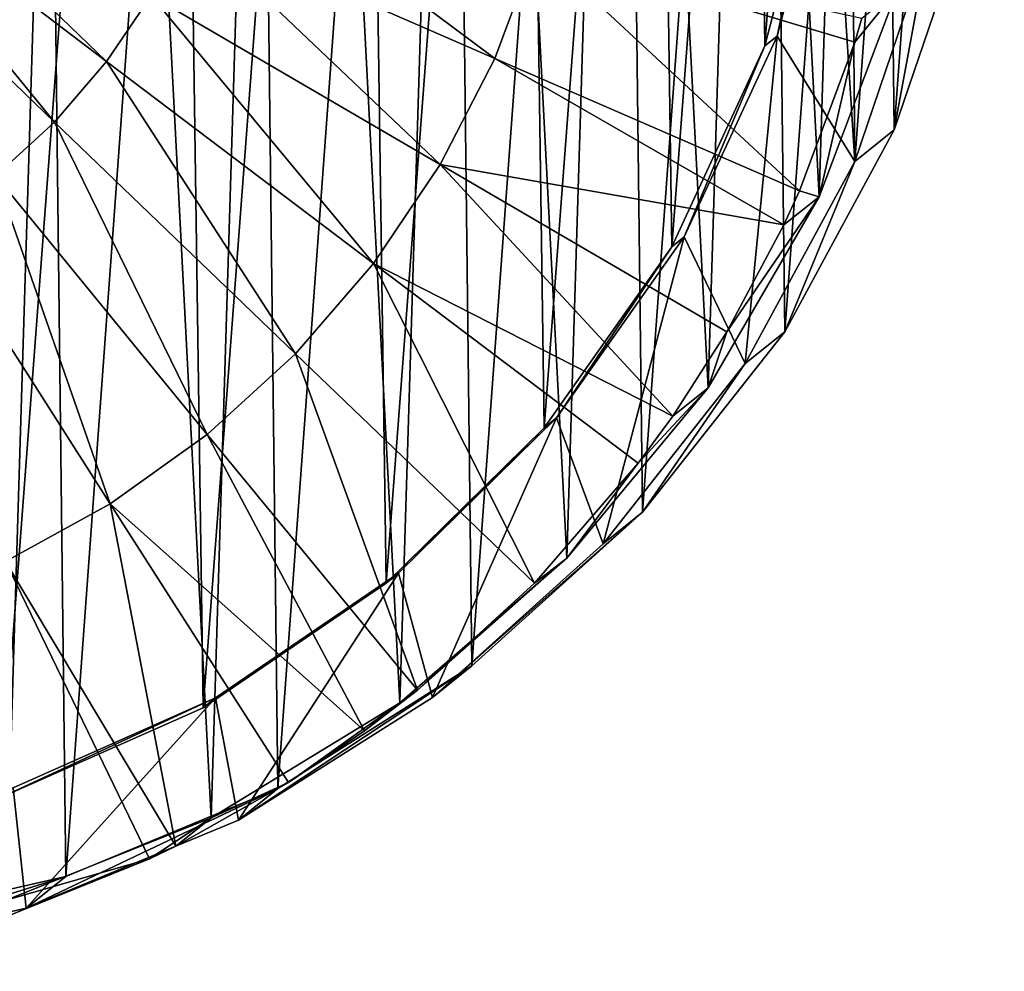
# Model space of a CAD drawing. Header units: millimetres. Extents: x 5 to 159, y 108 to 1015.
# Tile 125 of 250: x 147 to 153, y 202 to 208. Entities that reach past the tile are written whole.
import ezdxf

# ---------------------------------------------------------------- set-up
doc = ezdxf.new("R2010")
doc.units = ezdxf.units.MM
doc.header["$LTSCALE"] = 25.4
doc.layers.get('0').update_dxf_attribs({"true_color": 0xff5454})

# ---------------------------------------------------------------- blocks, each defined once
blk = doc.blocks.new('SPIDER-6792-9745.STL#2')
at = {"color": 0}
mesh = blk.add_polyface(dxfattribs=at)
corners = [(136.8894, 209.0203, 1272.6945), (136.8572, 211.7234, 1272.6324), (136.7583, 210.3705, 1272.6669), (137.1833, 213.0399, 1272.5922), (137.2467, 207.7114, 1272.7146), (137.7272, 214.2822, 1272.5472), (137.8201, 206.4817, 1272.7266), (138.4733, 215.4145, 1272.499), (138.5929, 205.3664, 1272.73), (139.4001, 216.4044, 1272.449), (139.543, 204.3976, 1272.7247), (140.4809, 217.2232, 1272.3982), (140.643, 203.6033, 1272.7112), (141.6846, 217.8474, 1272.3485), (141.8613, 203.0062, 1272.6895), (142.9766, 218.2592, 1272.3011), (143.1628, 202.6236, 1272.6604), (144.3198, 218.4466, 1272.2576), (144.51, 202.4664, 1272.6248), (145.6755, 218.4042, 1272.2189), (145.8643, 202.5391, 1272.5834), (147.0047, 218.1333, 1272.1864), (147.1867, 202.8398, 1272.5377), (148.2691, 217.6417, 1272.1609), (148.4391, 203.3597, 1272.489), (149.4325, 216.9435, 1272.1432), (149.5855, 204.0838, 1272.4387), (150.4612, 216.0587, 1272.1338), (150.5929, 204.9914, 1272.3881), (151.3258, 215.013, 1272.1329), (151.4324, 206.0564, 1272.3387), (152.0013, 213.8362, 1272.1406), (152.0797, 207.248, 1272.292), (152.4683, 212.5623, 1272.1567), (152.5163, 208.532, 1272.2493), (152.7134, 211.228, 1272.1807), (152.7296, 209.8715, 1272.2118)]
mesh.append_faces([[corners[k] for k in face] for face in [(0, 1, 2), (35, 34, 36)]], dxfattribs={"vtx0": -1, "color": 0})
mesh.append_faces([[corners[k] for k in face] for face in [(1, 0, 3), (3, 4, 5), (5, 6, 7), (7, 8, 9), (9, 10, 11), (11, 12, 13), (13, 14, 15), (15, 16, 17), (17, 18, 19), (19, 20, 21), (21, 22, 23), (23, 24, 25), (25, 26, 27), (27, 28, 29), (29, 30, 31), (31, 32, 33), (33, 34, 35)]], dxfattribs={"vtx0": -1, "vtx1": -1, "color": 0})
mesh.append_faces([[corners[k] for k in face] for face in [(3, 0, 4), (5, 4, 6), (7, 6, 8), (9, 8, 10), (11, 10, 12), (13, 12, 14), (15, 14, 16), (17, 16, 18), (19, 18, 20), (21, 20, 22), (23, 22, 24), (25, 24, 26), (27, 26, 28), (29, 28, 30), (31, 30, 32), (33, 32, 34)]], dxfattribs={"vtx0": -1, "vtx2": -1, "color": 0})
mesh = blk.add_polyface(dxfattribs=at)
corners = [(136.6236, 211.5369, 1264.6379), (136.6558, 208.8338, 1264.7001), (136.5247, 210.1841, 1264.6724), (136.9497, 212.8534, 1264.5978), (137.0132, 207.525, 1264.7202), (137.2443, 210.8288, 1264.6364), (137.4936, 214.0957, 1264.5529), (137.4594, 212.1192, 1264.6), (137.9015, 213.3504, 1264.5583), (138.2397, 215.2281, 1264.5046), (138.5563, 214.4827, 1264.5128), (139.1665, 216.2179, 1264.4545), (139.4028, 215.4797, 1264.4648), (140.2473, 217.0367, 1264.4038), (140.4138, 216.3094, 1264.4159), (141.451, 217.661, 1264.3541), (141.5569, 216.9451, 1264.3677), (142.7431, 218.0727, 1264.3068), (142.7952, 217.3663, 1264.3217), (144.0862, 218.2601, 1264.2631), (144.0889, 217.5596, 1264.2794), (145.4419, 218.2178, 1264.2245), (145.3965, 217.5188, 1264.2422), (146.676, 217.2451, 1264.2112), (146.7711, 217.9469, 1264.192), (147.8862, 216.7473, 1264.1874), (148.0356, 217.4553, 1264.1665), (148.9882, 216.0415, 1264.1716), (149.1989, 216.757, 1264.1488), (149.9467, 215.1503, 1264.1644), (150.2276, 215.8723, 1264.1394), (150.7307, 214.1023, 1264.166), (151.0922, 214.8265, 1264.1385), (151.3152, 212.9313, 1264.1761), (151.7677, 213.6497, 1264.1462), (151.6812, 211.6749, 1264.1948), (151.8172, 210.3734, 1264.2212), (152.2347, 212.3759, 1264.1622), (151.8461, 207.0615, 1264.2976), (152.2827, 208.3456, 1264.2549), (152.4799, 211.0415, 1264.1863), (152.496, 209.685, 1264.2174), (137.263, 209.5205, 1264.6664), (137.5865, 206.2952, 1264.7321), (137.515, 208.2364, 1264.689), (137.9922, 207.0177, 1264.7034), (138.3593, 205.1799, 1264.7355), (138.6792, 205.9038, 1264.7094), (139.3094, 204.2112, 1264.7303), (139.554, 204.9303, 1264.7064), (140.4094, 203.4168, 1264.7168), (140.5884, 204.1285, 1264.6949), (141.6277, 202.8197, 1264.6951), (141.7492, 203.5243, 1264.675), (142.9292, 202.4371, 1264.666), (142.9991, 203.137, 1264.6476), (144.2765, 202.2799, 1264.6302), (144.2978, 202.9791, 1264.6134), (145.6308, 202.3527, 1264.589), (145.6038, 203.0556, 1264.5734), (146.8749, 203.3642, 1264.5291), (146.9532, 202.6533, 1264.5433), (148.0703, 203.8948, 1264.4818), (148.2056, 203.1732, 1264.4946), (149.1517, 204.6304, 1264.433), (149.3519, 203.8974, 1264.4442), (150.0843, 205.5475, 1264.3844), (150.3594, 204.805, 1264.3937), (150.838, 206.6164, 1264.3374), (151.1988, 205.8699, 1264.3442), (151.3886, 207.8029, 1264.2937), (151.7186, 209.0688, 1264.2545)]
mesh.append_faces([[corners[k] for k in face] for face in [(0, 1, 2), (39, 40, 41)]], dxfattribs={"vtx0": -1, "color": 0})
mesh.append_faces([[corners[k] for k in face] for face in [(1, 3, 4), (5, 6, 7), (7, 6, 8), (8, 9, 10), (10, 11, 12), (12, 13, 14), (14, 15, 16), (16, 17, 18), (18, 19, 20), (20, 21, 22), (22, 21, 23), (23, 24, 25), (25, 26, 27), (27, 28, 29), (29, 30, 31), (31, 32, 33), (33, 34, 35), (35, 34, 36), (38, 37, 39), (4, 42, 43), (42, 4, 5), (43, 45, 46), (46, 47, 48), (48, 49, 50), (50, 51, 52), (52, 53, 54), (54, 55, 56), (56, 57, 58), (58, 60, 61), (61, 62, 63), (63, 64, 65), (65, 66, 67), (67, 68, 69), (69, 70, 38)]], dxfattribs={"vtx0": -1, "vtx1": -1, "color": 0})
mesh.append_faces([[corners[k] for k in face] for face in [(4, 3, 5), (36, 37, 38)]], dxfattribs={"vtx0": -1, "vtx1": -1, "vtx2": -1, "color": 0})
mesh.append_faces([[corners[k] for k in face] for face in [(1, 0, 3), (5, 3, 6), (8, 6, 9), (10, 9, 11), (12, 11, 13), (14, 13, 15), (16, 15, 17), (18, 17, 19), (20, 19, 21), (23, 21, 24), (25, 24, 26), (27, 26, 28), (29, 28, 30), (31, 30, 32), (33, 32, 34), (36, 34, 37), (39, 37, 40), (43, 42, 44), (43, 44, 45), (46, 45, 47), (48, 47, 49), (50, 49, 51), (52, 51, 53), (54, 53, 55), (56, 55, 57), (58, 57, 59), (58, 59, 60), (61, 60, 62), (63, 62, 64), (65, 64, 66), (67, 66, 68), (69, 68, 70), (38, 70, 71), (38, 71, 36)]], dxfattribs={"vtx0": -1, "vtx2": -1, "color": 0})
mesh = blk.add_polyface(dxfattribs=at)
corners = [(136.7767, 208.5536, 1263.8657), (136.6411, 211.153, 1263.809), (136.6013, 209.8477, 1263.8406), (136.8953, 212.4338, 1263.7717), (137.1628, 207.3058, 1263.8835), (137.3568, 213.6551, 1263.7297), (137.7489, 206.1384, 1263.8936), (138.013, 214.7836, 1263.6842), (138.519, 205.0833, 1263.8958), (138.8461, 215.7886, 1263.6365), (139.4522, 204.1693, 1263.8898), (139.8333, 216.6427, 1263.5878), (140.5229, 203.4212, 1263.876), (140.9477, 217.3224, 1263.5393), (141.7021, 202.8596, 1263.8546), (142.1589, 217.8094, 1263.4926), (142.9575, 202.4996, 1263.8263), (143.4338, 218.0903, 1263.4487), (144.2548, 202.3512, 1263.7919), (144.7377, 218.1575, 1263.4091), (145.5587, 202.4184, 1263.7522), (146.0351, 218.009, 1263.3746), (146.8337, 202.6992, 1263.7084), (147.2905, 217.6491, 1263.3463), (148.0449, 203.1862, 1263.6616), (148.4696, 217.0874, 1263.325), (149.1593, 203.866, 1263.6132), (149.5404, 216.3394, 1263.3112), (150.1465, 204.72, 1263.5645), (150.4736, 215.4253, 1263.3052), (150.9796, 205.725, 1263.5167), (151.2437, 214.3702, 1263.3074), (151.6358, 206.8536, 1263.4712), (151.8298, 213.2029, 1263.3174), (152.0973, 208.0749, 1263.4292), (152.2158, 211.9551, 1263.3352), (152.3514, 209.3556, 1263.392), (152.3913, 210.6609, 1263.3604)]
mesh.append_faces([[corners[k] for k in face] for face in [(0, 1, 2), (35, 36, 37)]], dxfattribs={"vtx0": -1, "color": 0})
mesh.append_faces([[corners[k] for k in face] for face in [(1, 0, 3), (3, 4, 5), (5, 6, 7), (7, 8, 9), (9, 10, 11), (11, 12, 13), (13, 14, 15), (15, 16, 17), (17, 18, 19), (19, 20, 21), (21, 22, 23), (23, 24, 25), (25, 26, 27), (27, 28, 29), (29, 30, 31), (31, 32, 33), (33, 34, 35)]], dxfattribs={"vtx0": -1, "vtx1": -1, "color": 0})
mesh.append_faces([[corners[k] for k in face] for face in [(3, 0, 4), (5, 4, 6), (7, 6, 8), (9, 8, 10), (11, 10, 12), (13, 12, 14), (15, 14, 16), (17, 16, 18), (19, 18, 20), (21, 20, 22), (23, 22, 24), (25, 24, 26), (27, 26, 28), (29, 28, 30), (31, 30, 32), (33, 32, 34), (35, 34, 36)]], dxfattribs={"vtx0": -1, "vtx2": -1, "color": 0})
mesh = blk.add_polyface(dxfattribs=at)
corners = [(137.3864, 212.061, 1262.1017), (137.19, 209.4622, 1262.1681), (137.1713, 210.7705, 1262.1381), (137.442, 208.1781, 1262.1907), (137.8285, 213.2921, 1262.0601), (137.9192, 206.9595, 1262.2051), (138.4833, 214.4244, 1262.0145), (138.6062, 205.8455, 1262.2111), (139.3298, 215.4214, 1261.9666), (139.481, 204.872, 1262.2083), (140.3409, 216.2511, 1261.9177), (140.5154, 204.0703, 1262.1967), (141.4839, 216.8868, 1261.8694), (141.6762, 203.466, 1262.1769), (142.7222, 217.3081, 1261.8235), (142.9261, 203.0787, 1262.1494), (144.0159, 217.5014, 1261.7811), (144.2248, 202.9208, 1262.1151), (145.3235, 217.4605, 1261.7439), (145.5308, 202.9973, 1262.0752), (146.603, 217.1868, 1261.7129), (146.8019, 203.3059, 1262.0308), (147.8132, 216.689, 1261.6891), (147.9974, 203.8365, 1261.9835), (148.9152, 215.9832, 1261.6733), (149.0787, 204.5721, 1261.9348), (149.8737, 215.092, 1261.6661), (150.0113, 205.4892, 1261.8861), (150.6577, 214.044, 1261.6677), (150.765, 206.5581, 1261.8391), (151.2422, 212.873, 1261.678), (151.3156, 207.7446, 1261.7954), (151.6082, 211.6166, 1261.6965), (151.6456, 209.0105, 1261.7562), (151.7442, 210.3152, 1261.7229)]
mesh.append_faces([[corners[k] for k in face] for face in [(0, 1, 2), (33, 32, 34)]], dxfattribs={"vtx0": -1, "color": 0})
mesh.append_faces([[corners[k] for k in face] for face in [(1, 0, 3), (3, 4, 5), (5, 6, 7), (7, 8, 9), (9, 10, 11), (11, 12, 13), (13, 14, 15), (15, 16, 17), (17, 18, 19), (19, 20, 21), (21, 22, 23), (23, 24, 25), (25, 26, 27), (27, 28, 29), (29, 30, 31), (31, 32, 33)]], dxfattribs={"vtx0": -1, "vtx1": -1, "color": 0})
mesh.append_faces([[corners[k] for k in face] for face in [(3, 0, 4), (5, 4, 6), (7, 6, 8), (9, 8, 10), (11, 10, 12), (13, 12, 14), (15, 14, 16), (17, 16, 18), (19, 18, 20), (21, 20, 22), (23, 22, 24), (25, 24, 26), (27, 26, 28), (29, 28, 30), (31, 30, 32)]], dxfattribs={"vtx0": -1, "vtx2": -1, "color": 0})
mesh = blk.add_polyface(dxfattribs=at)
corners = [(145.9765, 209.0499, 1255.522), (147.4274, 207.6516, 1255.7186), (145.8443, 208.8542, 1255.5304), (147.6911, 208.0422, 1255.7018)]
mesh.append_faces([[corners[k] for k in face] for face in [(0, 1, 2), (1, 0, 3)]], dxfattribs={"vtx0": -1, "color": 0})
mesh = blk.add_polyface(dxfattribs=at)
corners = [(151.6456, 209.0105, 1261.7562), (151.3886, 207.8029, 1264.2937), (151.3156, 207.7446, 1261.7954), (151.7186, 209.0688, 1264.2545)]
mesh.append_faces([[corners[k] for k in face] for face in [(0, 1, 2), (1, 0, 3)]], dxfattribs={"vtx0": -1, "color": 0})
mesh = blk.add_polyface(dxfattribs=at)
corners = [(148.0713, 208.903, 1255.6707), (149.7201, 207.6703, 1255.958), (147.9068, 208.4613, 1255.6857), (149.9662, 208.331, 1255.9353)]
mesh.append_faces([[corners[k] for k in face] for face in [(0, 1, 2), (1, 0, 3)]], dxfattribs={"vtx0": -1, "color": 0})
mesh = blk.add_polyface(dxfattribs=at)
corners = [(145.8443, 208.8542, 1255.5304), (147.1193, 207.2949, 1255.736), (145.69, 208.6756, 1255.5391), (147.4274, 207.6516, 1255.7186)]
mesh.append_faces([[corners[k] for k in face] for face in [(0, 1, 2), (1, 0, 3)]], dxfattribs={"vtx0": -1, "color": 0})
mesh = blk.add_polyface(dxfattribs=at)
corners = [(145.69, 208.6756, 1255.5391), (146.7712, 206.9772, 1255.7535), (145.5156, 208.5164, 1255.5479), (147.1193, 207.2949, 1255.736)]
mesh.append_faces([[corners[k] for k in face] for face in [(0, 1, 2), (1, 0, 3)]], dxfattribs={"vtx0": -1, "color": 0})
mesh = blk.add_polyface(dxfattribs=at)
corners = [(152.2827, 208.3456, 1264.2549), (152.0797, 207.248, 1272.292), (151.8461, 207.0615, 1264.2976), (152.5163, 208.532, 1272.2493)]
mesh.append_faces([[corners[k] for k in face] for face in [(0, 1, 2), (1, 0, 3)]], dxfattribs={"vtx0": -1, "color": 0})
mesh = blk.add_polyface(dxfattribs=at)
corners = [(147.9068, 208.4613, 1255.6857), (149.3976, 207.0434, 1255.9821), (147.6911, 208.0422, 1255.7018), (149.7201, 207.6703, 1255.958)]
mesh.append_faces([[corners[k] for k in face] for face in [(0, 1, 2), (1, 0, 3)]], dxfattribs={"vtx0": -1, "color": 0})
mesh = blk.add_polyface(dxfattribs=at)
corners = [(149.9662, 208.331, 1255.9353), (151.5199, 206.8889, 1256.33), (149.7201, 207.6703, 1255.958), (151.8468, 207.7666, 1256.2999)]
mesh.append_faces([[corners[k] for k in face] for face in [(0, 1, 2), (1, 0, 3)]], dxfattribs={"vtx0": -1, "color": 0})
mesh = blk.add_polyface(dxfattribs=at)
corners = [(151.8888, 207.9085, 1256.2954), (151.8468, 207.7666, 1256.2999), (149.9662, 208.331, 1255.9353)]
mesh.append_faces([[corners[k] for k in face] for face in [(0, 1, 2)]], dxfattribs={"color": 0})
mesh = blk.add_polyface(dxfattribs=at)
corners = [(147.6911, 208.0422, 1255.7018), (149.0031, 206.4591, 1256.0072), (147.4274, 207.6516, 1255.7186), (149.3976, 207.0434, 1255.9821)]
mesh.append_faces([[corners[k] for k in face] for face in [(0, 1, 2), (1, 0, 3)]], dxfattribs={"vtx0": -1, "color": 0})
mesh = blk.add_polyface(dxfattribs=at)
corners = [(152.0973, 208.0749, 1263.4292), (151.6358, 206.8536, 1263.4712), (151.8468, 207.7666, 1256.2999)]
mesh.append_faces([[corners[k] for k in face] for face in [(0, 1, 2)]], dxfattribs={"color": 0})
mesh = blk.add_polyface(dxfattribs=at)
corners = [(152.0973, 208.0749, 1263.4292), (151.8468, 207.7666, 1256.2999), (151.8888, 207.9085, 1256.2954)]
mesh.append_faces([[corners[k] for k in face] for face in [(0, 1, 2)]], dxfattribs={"color": 0})
mesh = blk.add_polyface(dxfattribs=at)
corners = [(151.3156, 207.7446, 1261.7954), (150.838, 206.6164, 1264.3374), (150.765, 206.5581, 1261.8391), (151.3886, 207.8029, 1264.2937)]
mesh.append_faces([[corners[k] for k in face] for face in [(0, 1, 2), (1, 0, 3)]], dxfattribs={"vtx0": -1, "color": 0})
mesh = blk.add_polyface(dxfattribs=at)
corners = [(151.8468, 207.7666, 1256.2999), (151.6358, 206.8536, 1263.4712), (151.5199, 206.8889, 1256.33)]
mesh.append_faces([[corners[k] for k in face] for face in [(0, 1, 2)]], dxfattribs={"color": 0})
mesh = blk.add_polyface(dxfattribs=at)
corners = [(147.4274, 207.6516, 1255.7186), (148.5423, 205.9256, 1256.0331), (147.1193, 207.2949, 1255.736), (149.0031, 206.4591, 1256.0072)]
mesh.append_faces([[corners[k] for k in face] for face in [(0, 1, 2), (1, 0, 3)]], dxfattribs={"vtx0": -1, "color": 0})
mesh = blk.add_polyface(dxfattribs=at)
corners = [(151.4273, 206.6872, 1256.3373), (149.3976, 207.0434, 1255.9821), (149.7201, 207.6703, 1255.958)]
mesh.append_faces([[corners[k] for k in face] for face in [(0, 1, 2)]], dxfattribs={"color": 0})
mesh = blk.add_polyface(dxfattribs=at)
corners = [(151.5199, 206.8889, 1256.33), (151.4273, 206.6872, 1256.3373), (149.7201, 207.6703, 1255.958)]
mesh.append_faces([[corners[k] for k in face] for face in [(0, 1, 2)]], dxfattribs={"color": 0})
mesh = blk.add_polyface(dxfattribs=at)
corners = [(147.1193, 207.2949, 1255.736), (148.0216, 205.4505, 1256.0593), (146.7712, 206.9772, 1255.7535), (148.5423, 205.9256, 1256.0331)]
mesh.append_faces([[corners[k] for k in face] for face in [(0, 1, 2), (1, 0, 3)]], dxfattribs={"vtx0": -1, "color": 0})
mesh = blk.add_polyface(dxfattribs=at)
corners = [(151.8461, 207.0615, 1264.2976), (151.4324, 206.0564, 1272.3387), (151.1988, 205.8699, 1264.3442), (152.0797, 207.248, 1272.292)]
mesh.append_faces([[corners[k] for k in face] for face in [(0, 1, 2), (1, 0, 3)]], dxfattribs={"vtx0": -1, "color": 0})
mesh = blk.add_polyface(dxfattribs=at)
corners = [(150.7711, 205.5586, 1256.3828), (149.0031, 206.4591, 1256.0072), (149.3976, 207.0434, 1255.9821)]
mesh.append_faces([[corners[k] for k in face] for face in [(0, 1, 2)]], dxfattribs={"color": 0})
mesh = blk.add_polyface(dxfattribs=at)
corners = [(151.4273, 206.6872, 1256.3373), (151.0914, 206.0562, 1256.3618), (149.3976, 207.0434, 1255.9821)]
mesh.append_faces([[corners[k] for k in face] for face in [(0, 1, 2)]], dxfattribs={"color": 0})
mesh = blk.add_polyface(dxfattribs=at)
corners = [(151.0914, 206.0562, 1256.3618), (150.7711, 205.5586, 1256.3828), (149.3976, 207.0434, 1255.9821)]
mesh.append_faces([[corners[k] for k in face] for face in [(0, 1, 2)]], dxfattribs={"color": 0})
mesh = blk.add_polyface(dxfattribs=at)
corners = [(146.7712, 206.9772, 1255.7535), (147.4483, 205.0402, 1256.0857), (146.388, 206.703, 1255.7711), (148.0216, 205.4505, 1256.0593)]
mesh.append_faces([[corners[k] for k in face] for face in [(0, 1, 2), (1, 0, 3)]], dxfattribs={"vtx0": -1, "color": 0})
mesh = blk.add_polyface(dxfattribs=at)
corners = [(151.5199, 206.8889, 1256.33), (151.6358, 206.8536, 1263.4712), (151.4273, 206.6872, 1256.3373)]
mesh.append_faces([[corners[k] for k in face] for face in [(0, 1, 2)]], dxfattribs={"color": 0})
mesh = blk.add_polyface(dxfattribs=at)
corners = [(151.6358, 206.8536, 1263.4712), (150.9796, 205.725, 1263.5167), (151.0914, 206.0562, 1256.3618)]
mesh.append_faces([[corners[k] for k in face] for face in [(0, 1, 2)]], dxfattribs={"color": 0})
mesh = blk.add_polyface(dxfattribs=at)
corners = [(151.6358, 206.8536, 1263.4712), (151.0914, 206.0562, 1256.3618), (151.4273, 206.6872, 1256.3373)]
mesh.append_faces([[corners[k] for k in face] for face in [(0, 1, 2)]], dxfattribs={"color": 0})
mesh = blk.add_polyface(dxfattribs=at)
corners = [(146.388, 206.703, 1255.7711), (146.8305, 204.7007, 1256.1117), (145.9749, 206.476, 1255.7885), (147.4483, 205.0402, 1256.0857)]
mesh.append_faces([[corners[k] for k in face] for face in [(0, 1, 2), (1, 0, 3)]], dxfattribs={"vtx0": -1, "color": 0})
mesh = blk.add_polyface(dxfattribs=at)
corners = [(150.765, 206.5581, 1261.8391), (150.0843, 205.5475, 1264.3844), (150.0113, 205.4892, 1261.8861), (150.838, 206.6164, 1264.3374)]
mesh.append_faces([[corners[k] for k in face] for face in [(0, 1, 2), (1, 0, 3)]], dxfattribs={"vtx0": -1, "color": 0})
mesh = blk.add_polyface(dxfattribs=at)
corners = [(149.0031, 206.4591, 1256.0072), (149.9553, 204.5713, 1256.4297), (148.5423, 205.9256, 1256.0331), (150.5674, 205.28, 1256.3953)]
mesh.append_faces([[corners[k] for k in face] for face in [(0, 1, 2), (1, 0, 3)]], dxfattribs={"vtx0": -1, "color": 0})
mesh = blk.add_polyface(dxfattribs=at)
corners = [(150.7711, 205.5586, 1256.3828), (150.5674, 205.28, 1256.3953), (149.0031, 206.4591, 1256.0072)]
mesh.append_faces([[corners[k] for k in face] for face in [(0, 1, 2)]], dxfattribs={"color": 0})
mesh = blk.add_polyface(dxfattribs=at)
corners = [(151.1988, 205.8699, 1264.3442), (150.5929, 204.9914, 1272.3881), (150.3594, 204.805, 1264.3937), (151.4324, 206.0564, 1272.3387)]
mesh.append_faces([[corners[k] for k in face] for face in [(0, 1, 2), (1, 0, 3)]], dxfattribs={"vtx0": -1, "color": 0})
mesh = blk.add_polyface(dxfattribs=at)
corners = [(151.0914, 206.0562, 1256.3618), (150.9796, 205.725, 1263.5167), (150.7711, 205.5586, 1256.3828)]
mesh.append_faces([[corners[k] for k in face] for face in [(0, 1, 2)]], dxfattribs={"color": 0})
mesh = blk.add_polyface(dxfattribs=at)
corners = [(148.5423, 205.9256, 1256.0331), (149.2636, 203.94, 1256.4646), (148.0216, 205.4505, 1256.0593), (149.9553, 204.5713, 1256.4297)]
mesh.append_faces([[corners[k] for k in face] for face in [(0, 1, 2), (1, 0, 3)]], dxfattribs={"vtx0": -1, "color": 0})
mesh = blk.add_polyface(dxfattribs=at)
corners = [(150.9796, 205.725, 1263.5167), (150.1465, 204.72, 1263.5645), (150.5674, 205.28, 1256.3953)]
mesh.append_faces([[corners[k] for k in face] for face in [(0, 1, 2)]], dxfattribs={"color": 0})
mesh = blk.add_polyface(dxfattribs=at)
corners = [(150.9796, 205.725, 1263.5167), (150.5674, 205.28, 1256.3953), (150.7711, 205.5586, 1256.3828)]
mesh.append_faces([[corners[k] for k in face] for face in [(0, 1, 2)]], dxfattribs={"color": 0})
mesh = blk.add_polyface(dxfattribs=at)
corners = [(150.0843, 205.5475, 1264.3844), (149.0787, 204.5721, 1261.9348), (150.0113, 205.4892, 1261.8861), (149.1517, 204.6304, 1264.433)]
mesh.append_faces([[corners[k] for k in face] for face in [(0, 1, 2), (1, 0, 3)]], dxfattribs={"vtx0": -1, "color": 0})
mesh = blk.add_polyface(dxfattribs=at)
corners = [(148.9508, 203.6996, 1256.4794), (147.4483, 205.0402, 1256.0857), (148.0216, 205.4505, 1256.0593)]
mesh.append_faces([[corners[k] for k in face] for face in [(0, 1, 2)]], dxfattribs={"color": 0})
mesh = blk.add_polyface(dxfattribs=at)
corners = [(149.2636, 203.94, 1256.4646), (148.9508, 203.6996, 1256.4794), (148.0216, 205.4505, 1256.0593)]
mesh.append_faces([[corners[k] for k in face] for face in [(0, 1, 2)]], dxfattribs={"color": 0})
mesh = blk.add_polyface(dxfattribs=at)
corners = [(150.5674, 205.28, 1256.3953), (150.1465, 204.72, 1263.5645), (149.9553, 204.5713, 1256.4297)]
mesh.append_faces([[corners[k] for k in face] for face in [(0, 1, 2)]], dxfattribs={"color": 0})
mesh = blk.add_polyface(dxfattribs=at)
corners = [(147.8364, 203.0198, 1256.5278), (146.8305, 204.7007, 1256.1117), (147.4483, 205.0402, 1256.0857)]
mesh.append_faces([[corners[k] for k in face] for face in [(0, 1, 2)]], dxfattribs={"color": 0})
mesh = blk.add_polyface(dxfattribs=at)
corners = [(148.9508, 203.6996, 1256.4794), (148.502, 203.3951, 1256.4996), (147.4483, 205.0402, 1256.0857)]
mesh.append_faces([[corners[k] for k in face] for face in [(0, 1, 2)]], dxfattribs={"color": 0})
mesh = blk.add_polyface(dxfattribs=at)
corners = [(148.502, 203.3951, 1256.4996), (147.8364, 203.0198, 1256.5278), (147.4483, 205.0402, 1256.0857)]
mesh.append_faces([[corners[k] for k in face] for face in [(0, 1, 2)]], dxfattribs={"color": 0})
mesh = blk.add_polyface(dxfattribs=at)
corners = [(150.5929, 204.9914, 1272.3881), (149.3519, 203.8974, 1264.4442), (150.3594, 204.805, 1264.3937), (149.5855, 204.0838, 1272.4387)]
mesh.append_faces([[corners[k] for k in face] for face in [(0, 1, 2), (1, 0, 3)]], dxfattribs={"vtx0": -1, "color": 0})
mesh = blk.add_polyface(dxfattribs=at)
corners = [(149.1593, 203.866, 1263.6132), (149.2636, 203.94, 1256.4646), (150.1465, 204.72, 1263.5645)]
mesh.append_faces([[corners[k] for k in face] for face in [(0, 1, 2)]], dxfattribs={"color": 0})
mesh = blk.add_polyface(dxfattribs=at)
corners = [(150.1465, 204.72, 1263.5645), (149.2636, 203.94, 1256.4646), (149.9553, 204.5713, 1256.4297)]
mesh.append_faces([[corners[k] for k in face] for face in [(0, 1, 2)]], dxfattribs={"color": 0})
mesh = blk.add_polyface(dxfattribs=at)
corners = [(146.8305, 204.7007, 1256.1117), (146.813, 202.5934, 1256.5676), (146.1769, 204.4367, 1256.1368), (147.6813, 202.9441, 1256.5341)]
mesh.append_faces([[corners[k] for k in face] for face in [(0, 1, 2), (1, 0, 3)]], dxfattribs={"vtx0": -1, "color": 0})
mesh = blk.add_polyface(dxfattribs=at)
corners = [(147.8364, 203.0198, 1256.5278), (147.6813, 202.9441, 1256.5341), (146.8305, 204.7007, 1256.1117)]
mesh.append_faces([[corners[k] for k in face] for face in [(0, 1, 2)]], dxfattribs={"color": 0})
mesh = blk.add_polyface(dxfattribs=at)
corners = [(149.1517, 204.6304, 1264.433), (147.9974, 203.8365, 1261.9835), (149.0787, 204.5721, 1261.9348), (148.0703, 203.8948, 1264.4818)]
mesh.append_faces([[corners[k] for k in face] for face in [(0, 1, 2), (1, 0, 3)]], dxfattribs={"vtx0": -1, "color": 0})
mesh = blk.add_polyface(dxfattribs=at)
corners = [(149.5855, 204.0838, 1272.4387), (148.2056, 203.1732, 1264.4946), (149.3519, 203.8974, 1264.4442), (148.4391, 203.3597, 1272.489)]
mesh.append_faces([[corners[k] for k in face] for face in [(0, 1, 2), (1, 0, 3)]], dxfattribs={"vtx0": -1, "color": 0})
mesh = blk.add_polyface(dxfattribs=at)
corners = [(148.0703, 203.8948, 1264.4818), (146.8019, 203.3059, 1262.0308), (147.9974, 203.8365, 1261.9835), (146.8749, 203.3642, 1264.5291)]
mesh.append_faces([[corners[k] for k in face] for face in [(0, 1, 2), (1, 0, 3)]], dxfattribs={"vtx0": -1, "color": 0})
mesh = blk.add_polyface(dxfattribs=at)
corners = [(149.1593, 203.866, 1263.6132), (148.9508, 203.6996, 1256.4794), (149.2636, 203.94, 1256.4646)]
mesh.append_faces([[corners[k] for k in face] for face in [(0, 1, 2)]], dxfattribs={"color": 0})
mesh = blk.add_polyface(dxfattribs=at)
corners = [(148.0449, 203.1862, 1263.6616), (148.502, 203.3951, 1256.4996), (149.1593, 203.866, 1263.6132)]
mesh.append_faces([[corners[k] for k in face] for face in [(0, 1, 2)]], dxfattribs={"color": 0})
mesh = blk.add_polyface(dxfattribs=at)
corners = [(149.1593, 203.866, 1263.6132), (148.502, 203.3951, 1256.4996), (148.9508, 203.6996, 1256.4794)]
mesh.append_faces([[corners[k] for k in face] for face in [(0, 1, 2)]], dxfattribs={"color": 0})
mesh = blk.add_polyface(dxfattribs=at)
corners = [(148.0449, 203.1862, 1263.6616), (147.8364, 203.0198, 1256.5278), (148.502, 203.3951, 1256.4996)]
mesh.append_faces([[corners[k] for k in face] for face in [(0, 1, 2)]], dxfattribs={"color": 0})
mesh = blk.add_polyface(dxfattribs=at)
corners = [(148.4391, 203.3597, 1272.489), (146.9532, 202.6533, 1264.5433), (148.2056, 203.1732, 1264.4946), (147.1867, 202.8398, 1272.5377)]
mesh.append_faces([[corners[k] for k in face] for face in [(0, 1, 2), (1, 0, 3)]], dxfattribs={"vtx0": -1, "color": 0})
mesh = blk.add_polyface(dxfattribs=at)
corners = [(146.8337, 202.6992, 1263.7084), (147.6813, 202.9441, 1256.5341), (148.0449, 203.1862, 1263.6616)]
mesh.append_faces([[corners[k] for k in face] for face in [(0, 1, 2)]], dxfattribs={"color": 0})
mesh = blk.add_polyface(dxfattribs=at)
corners = [(148.0449, 203.1862, 1263.6616), (147.6813, 202.9441, 1256.5341), (147.8364, 203.0198, 1256.5278)]
mesh.append_faces([[corners[k] for k in face] for face in [(0, 1, 2)]], dxfattribs={"color": 0})
mesh = blk.add_polyface(dxfattribs=at)
corners = [(146.8337, 202.6992, 1263.7084), (146.813, 202.5934, 1256.5676), (147.6813, 202.9441, 1256.5341)]
mesh.append_faces([[corners[k] for k in face] for face in [(0, 1, 2)]], dxfattribs={"color": 0})
mesh = blk.add_polyface(dxfattribs=at)
corners = [(147.1867, 202.8398, 1272.5377), (145.6308, 202.3527, 1264.589), (146.9532, 202.6533, 1264.5433), (145.8643, 202.5391, 1272.5834)]
mesh.append_faces([[corners[k] for k in face] for face in [(0, 1, 2), (1, 0, 3)]], dxfattribs={"vtx0": -1, "color": 0})

msp = doc.modelspace()

# ---------------------------------------------------------------- block references
at = {"color": 250, "true_color": 0x262626}
msp.add_blockref('SPIDER-6792-9745.STL#2', (0, 0), dxfattribs=at)

doc.saveas('drawing.dxf')
